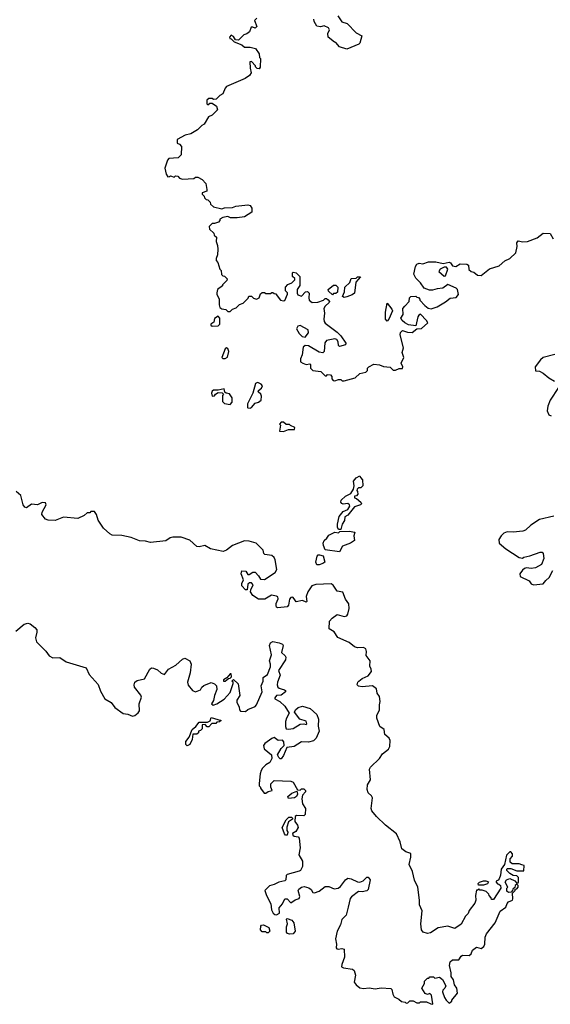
# Model space of a CAD drawing. Extents: x 2106670 to 2323771, y 35271 to 224896.
# Tile 195 of 256: x 2256407 to 2260866, y 93180 to 101452. Entities that reach past the tile are written whole.
import ezdxf

# ---------------------------------------------------------------- set-up
doc = ezdxf.new("R2010")
doc.units = 0

msp = doc.modelspace()

# ---------------------------------------------------------------- linework, layer by layer
at = {"layer": '0CON20XD'}
for points in [[(2258400, 101465), (2258380, 101445), (2258400, 101395), (2258385, 101380), (2258365, 101390), (2258351.7, 101388.3), (2258339.3, 101350.7), (2258317, 101333), (2258290, 101325), (2258245, 101280), (2258221.7, 101281.7), (2258205, 101310), (2258185, 101322.5), (2258170, 101305), (2258173.6, 101293.6), (2258185, 101290), (2258210, 101265), (2258275, 101240), (2258295, 101220), (2258345, 101220), (2258388.3, 101208.3), (2258420, 101165), (2258423, 101133), (2258430, 101125), (2258428.3, 101051.7), (2258420, 101040), (2258401.7, 101041.7), (2258390, 101055), (2258390, 101065), (2258355, 101100), (2258341.7, 101098.3), (2258342.5, 101045), (2258352.5, 101005), (2258338.3, 100981.7), (2258301.7, 100958.3), (2258145, 100890), (2258133, 100877), (2258115, 100830), (2258090, 100815), (2258057, 100783), (2258035, 100780), (2258025, 100790), (2257995, 100790), (2257980, 100775), (2257980, 100745), (2257985, 100740), (2257995, 100740), (2258005, 100750), (2258025, 100750), (2258060, 100725), (2258070, 100695), (2258025, 100650), (2257993.6, 100636.4), (2257955.9, 100574.1), (2257937, 100563), (2257900, 100525), (2257845, 100492.5), (2257798.3, 100481.7), (2257730, 100445), (2257730, 100415), (2257750, 100405), (2257767, 100387), (2257762.5, 100315), (2257739.3, 100290.7), (2257660, 100285), (2257648.3, 100271.7), (2257627.5, 100205), (2257637.5, 100155), (2257652.5, 100132.5), (2257667, 100133), (2257675, 100140), (2257705, 100130), (2257710, 100135), (2257715, 100140), (2257735, 100137.5), (2257751.2, 100121.2), (2257775, 100111.2), (2257871.7, 100118.3), (2257885, 100127.5), (2257905, 100127.5), (2257939.3, 100109.3), (2257970, 100075), (2257980, 100025), (2257978.3, 100011.7), (2257941.7, 99998.3), (2257940, 99985), (2257958.3, 99968.3), (2257960, 99955), (2257975, 99940), (2257988.3, 99938.3), (2258008.3, 99918.3), (2258011.7, 99901.7), (2258035, 99880), (2258105, 99862.5), (2258128.3, 99871.7), (2258195, 99872.5), (2258223.6, 99886.4), (2258325, 99897.5), (2258345, 99890), (2258357, 99867), (2258356.7, 99833.3), (2258295, 99796.7), (2258235, 99787.5), (2258178.3, 99788.3), (2258155, 99797.5), (2258115, 99790), (2258090, 99775), (2258090, 99765), (2258078.3, 99751.7), (2258045, 99740), (2258025, 99740), (2258000, 99715), (2258001.7, 99691.7), (2258038.3, 99658.3), (2258041.7, 99641.7), (2258060, 99625), (2258058.3, 99588.3), (2258070, 99555), (2258072.5, 99525), (2258070, 99475), (2258057.5, 99445), (2258058.3, 99428.3), (2258071.7, 99411.7), (2258090, 99355), (2258100, 99345), (2258101.7, 99311.7), (2258115, 99300), (2258128.3, 99298.3), (2258150, 99275), (2258148.3, 99261.7), (2258110, 99225), (2258110, 99215), (2258070, 99185), (2258063, 99157), (2258062.5, 99145), (2258083, 99103), (2258083.3, 99055), (2258090, 99035), (2258105, 99022.5), (2258138.3, 99018.3), (2258155, 99000), (2258175, 99000), (2258195, 99020), (2258225, 99030), (2258255, 99060), (2258285, 99070), (2258328.3, 99111.7), (2258331.7, 99128.3), (2258355, 99130), (2258371.7, 99111.7), (2258397, 99103), (2258420, 99115), (2258431.7, 99148.3), (2258445, 99160), (2258465, 99160), (2258475, 99150), (2258515, 99150), (2258525, 99160), (2258535, 99160), (2258545, 99150), (2258558.3, 99148.3), (2258571.7, 99131.7), (2258600, 99095), (2258625, 99090), (2258636.4, 99093.6), (2258657.5, 99145), (2258657, 99157), (2258640, 99175), (2258640, 99205), (2258661.7, 99228.3), (2258695, 99240), (2258720, 99265), (2258718.3, 99278.3), (2258700, 99295), (2258700, 99325), (2258705, 99330), (2258730, 99325), (2258760, 99295), (2258762.5, 99265), (2258761.7, 99218.3), (2258737.5, 99185), (2258737.5, 99155), (2258745, 99140), (2258775, 99130), (2258810, 99165), (2258827, 99167), (2258840, 99155), (2258835.8, 99115), (2258840.8, 99095), (2258865, 99076.5), (2258912.2, 99077.8), (2258960, 99095), (2258975, 99110), (2258985, 99110), (2258998.3, 99098.3), (2259010, 99085), (2259007.5, 99075), (2258974.3, 99045.7), (2258962.5, 99025), (2258968.9, 98985), (2258962.2, 98935), (2258965.6, 98915.6), (2258975, 98902), (2259075, 98826), (2259105.8, 98795), (2259146.7, 98735), (2259145, 98720), (2259095, 98707.5), (2259087.5, 98715), (2259084, 98745), (2259072.5, 98765), (2259055, 98769.2), (2258985, 98756), (2258972.1, 98737.9), (2258965.7, 98665), (2258955, 98652.5), (2258925, 98657.5), (2258835, 98712), (2258805, 98713.8), (2258788.3, 98701.7), (2258780, 98635), (2258767.4, 98602.6), (2258768.1, 98578.1), (2258786.7, 98565)], [(2259080, 101485), (2259113.6, 101433.6), (2259158.3, 101418.3), (2259235, 101341.2), (2259282.5, 101315), (2259266.2, 101255), (2259256.7, 101245), (2259157, 101203), (2259093.9, 101223.9), (2259065, 101260), (2259051.7, 101261.7), (2259000, 101305), (2258997.5, 101335), (2259010, 101365), (2259003, 101383), (2258965, 101400), (2258935, 101392.5), (2258905, 101397.5), (2258882.5, 101435), (2258877.5, 101455)], [(2258786.7, 98565), (2258815, 98556), (2258845, 98560), (2258850, 98555), (2258850, 98525), (2258870, 98505), (2258937, 98497), (2258975, 98460), (2258985, 98460), (2258995, 98470), (2259018.3, 98468.3), (2259030, 98455), (2259030, 98435), (2259041.7, 98421.7), (2259055, 98417.5), (2259085, 98430), (2259105, 98430), (2259118.3, 98418.3), (2259135, 98417.5), (2259225, 98443.8), (2259265, 98480), (2259315, 98490), (2259330, 98505), (2259330, 98525), (2259340, 98535), (2259383.6, 98556.4), (2259431.7, 98551.7), (2259465, 98537.5), (2259521.7, 98531.7), (2259546.4, 98506.4), (2259565, 98508), (2259595, 98522.2), (2259625, 98521.9), (2259627.1, 98535), (2259612.7, 98565), (2259634.4, 98615), (2259620.7, 98655), (2259631.2, 98695), (2259604.4, 98805), (2259606.9, 98825), (2259625, 98841.5), (2259665, 98826.2), (2259706.2, 98825), (2259745, 98854), (2259785, 98858.1), (2259836, 98905), (2259825.9, 98925.9), (2259775, 98977.5), (2259760.7, 98969.3), (2259752.5, 98955), (2259735, 98880), (2259675, 98888.8), (2259645, 98904.2), (2259620.8, 98925), (2259611.2, 98945), (2259630, 98975), (2259627.5, 99025), (2259642.5, 99045), (2259680, 99085), (2259682.5, 99115), (2259695, 99127.5), (2259735, 99130), (2259745, 99120), (2259758.3, 99118.3), (2259770, 99105), (2259770, 99095), (2259810.7, 99050.7), (2259839.3, 99029.3), (2259865, 99023.8), (2259915, 99040), (2259985, 99080), (2260025, 99112.5), (2260075, 99118.8), (2260095, 99142.5), (2260085.6, 99185), (2260076, 99195), (2260005, 99226), (2259964.1, 99195.9), (2259915, 99191.2), (2259875, 99180), (2259850.7, 99180.7), (2259807, 99197), (2259775, 99240), (2259735, 99280), (2259720, 99315), (2259733, 99377), (2259743.6, 99396.4), (2259763, 99407), (2259795, 99400), (2259843.6, 99416.4), (2259865, 99417.5), (2259905, 99416.7), (2259966.2, 99403.8), (2260015, 99413.3), (2260027.7, 99407.7), (2260045, 99383.3), (2260072.5, 99377.5), (2260108.3, 99401.7), (2260165, 99397.5), (2260178.3, 99388.3), (2260183, 99353), (2260200, 99335), (2260225, 99330), (2260255, 99306.7), (2260285, 99303.3), (2260355, 99357.5), (2260436.1, 99383.9), (2260485, 99426.2), (2260525, 99446), (2260576.3, 99493.7), (2260589.2, 99545), (2260584.1, 99575.9), (2260595, 99592.5), (2260635, 99584.2), (2260675, 99587.5), (2260755, 99620), (2260805, 99659.2), (2260865, 99656.7), (2260889.5, 99609.5)], [(2259975, 99298), (2259985, 99298.8), (2260006.1, 99356.1), (2259995, 99373.3), (2259975, 99373.8), (2259940, 99355), (2259930, 99335), (2259975, 99298)], [(2259135, 99117.5), (2259120, 99125), (2259137.5, 99165), (2259140, 99205), (2259182.5, 99245), (2259191.7, 99278.3), (2259235, 99280), (2259245, 99290), (2259270, 99290), (2259233, 99247), (2259220, 99155), (2259201.2, 99138.8), (2259155, 99122), (2259135, 99117.5)], [(2259035, 99140), (2259001.7, 99171.7), (2259000, 99185), (2259045, 99220), (2259065, 99220), (2259080, 99205), (2259077, 99163), (2259065, 99150), (2259045, 99150), (2259035, 99140)], [(2259495, 98920), (2259482.5, 98935), (2259480, 98995), (2259495, 99070), (2259535, 99020), (2259540, 99005), (2259510, 98935), (2259495, 98920)], [(2258025, 98877.5), (2258075, 98880), (2258087.5, 98895), (2258090, 98925), (2258090, 98945), (2258075, 98960), (2258045, 98940), (2258038.3, 98911.7), (2258012.5, 98895), (2258012.5, 98885), (2258025, 98877.5)], [(2258805, 98783.3), (2258835, 98820), (2258832.5, 98845), (2258765, 98883.3), (2258745, 98878), (2258732.5, 98855), (2258754.5, 98814.5), (2258779.5, 98789.5), (2258805, 98783.3)], [(2258135, 98604), (2258152.7, 98617.3), (2258164.3, 98665), (2258155, 98688.8), (2258145, 98693.8), (2258134.2, 98685.8), (2258106.7, 98615), (2258114.1, 98604.1), (2258135, 98604)], [(2260905, 98638), (2260805, 98613.3), (2260783.3, 98595), (2260740, 98535), (2260741.7, 98501.7), (2260775, 98497.5), (2260805, 98483.3), (2260853.9, 98443.9), (2260902.5, 98415)], [(2258175, 98220), (2258191.7, 98238.3), (2258192.5, 98275), (2258169.3, 98309.3), (2258143, 98313), (2258131.7, 98321.7), (2258125, 98350), (2258075, 98340), (2258035, 98340), (2258025, 98330), (2258017.5, 98315), (2258025, 98290), (2258045, 98292.5), (2258053.6, 98306.4), (2258075, 98320), (2258107.5, 98317.5), (2258120, 98305), (2258112.5, 98295), (2258110, 98245), (2258128.3, 98228.3), (2258175, 98220)], [(2258345, 98187.5), (2258355, 98192.5), (2258385, 98230), (2258415, 98237.5), (2258436.7, 98255), (2258439.5, 98289.5), (2258432.5, 98305), (2258410, 98325), (2258413.6, 98336.4), (2258440, 98355), (2258446.2, 98375), (2258435, 98390), (2258415, 98401.2), (2258405, 98403.3), (2258387.5, 98395), (2258367, 98313), (2258320, 98225), (2258320, 98195), (2258325, 98190), (2258345, 98187.5)], [(2260935, 98362.5), (2260864.1, 98255.9), (2260846.2, 98205), (2260841.2, 98165), (2260855, 98132.5), (2260873.6, 98123.6)], [(2258625, 97993.3), (2258665, 98010), (2258715, 98010), (2258720, 98025), (2258681.7, 98041.7), (2258675, 98050), (2258645, 98050), (2258625, 98070), (2258605, 98070), (2258590, 98055), (2258600, 98045), (2258590, 97995), (2258625, 97993.3)], [(2259105, 97170), (2259085, 97170), (2259077, 97187), (2259077, 97213), (2259093, 97277), (2259125, 97320), (2259165, 97337.5), (2259182.5, 97365), (2259180, 97375), (2259165, 97387.5), (2259125, 97382.5), (2259115, 97387.5), (2259107, 97397), (2259110, 97415), (2259145, 97450), (2259190, 97470), (2259211.7, 97508.3), (2259217.5, 97535), (2259212.5, 97575), (2259235, 97602.5), (2259265, 97620), (2259270, 97605), (2259287, 97587), (2259290, 97535), (2259275, 97520), (2259255, 97520), (2259241.7, 97508.3), (2259240, 97495), (2259247, 97487), (2259250, 97465), (2259238.3, 97451.7), (2259221.7, 97448.3), (2259220, 97435), (2259238.3, 97428.3), (2259275, 97397.5), (2259280, 97385), (2259272.5, 97375), (2259220.8, 97359.2), (2259165, 97290), (2259140, 97275), (2259137.5, 97245), (2259116.9, 97213.1), (2259105, 97170)], [(2258583.4, 94206.6), (2258545, 94187.1), (2258505, 94176.2), (2258466.2, 94135), (2258480, 94095), (2258517.5, 94025), (2258523, 93973), (2258537, 93947), (2258550, 93935), (2258565, 93932.5), (2258590, 93945), (2258588.3, 93991.7), (2258616.1, 94023.9), (2258634, 94066), (2258656.1, 94066.1), (2258685, 94032.5), (2258721.1, 94058.9), (2258755, 94070), (2258760, 94085), (2258747.5, 94135), (2258753, 94147), (2258775.7, 94164.3), (2258798.8, 94168.8), (2258837.9, 94157.9), (2258856.2, 94145), (2258870.5, 94120.5), (2258885, 94116.2), (2258925, 94130.8), (2258975, 94168.9), (2259005, 94168.9), (2259048.6, 94151.4), (2259083.9, 94156.1), (2259101.7, 94168.3), (2259145, 94226.2), (2259165, 94239.2), (2259193, 94233), (2259245, 94208), (2259265, 94206.2), (2259293.6, 94216.4), (2259325, 94247.5), (2259335, 94247.5), (2259352.5, 94225), (2259335, 94143.3), (2259325, 94134), (2259285.8, 94124.2), (2259255, 94128.8), (2259195, 94084), (2259185, 94067.5), (2259167.1, 93995), (2259151.4, 93928.6), (2259115, 93893.3), (2259102.5, 93847.5), (2259075.8, 93795), (2259061.2, 93731.2), (2259068.8, 93685), (2259066.7, 93655), (2259072.5, 93645), (2259082.3, 93642.3), (2259115, 93650), (2259133.6, 93643.6), (2259136, 93575), (2259113.3, 93515), (2259112.5, 93495), (2259127, 93487), (2259203.9, 93473.9), (2259216.7, 93465), (2259228.8, 93425), (2259217, 93367), (2259234.1, 93344.1), (2259265, 93318.8), (2259295, 93311.9), (2259345, 93318), (2259395, 93309.2), (2259445, 93317.5), (2259525, 93312), (2259534.3, 93304.3), (2259543.1, 93265), (2259555, 93242.9), (2259593.5, 93223.5), (2259615, 93203.3), (2259647.5, 93197.5), (2259655, 93190), (2259668.3, 93191.7), (2259685, 93210), (2259715, 93210), (2259745, 93192.5), (2259767, 93193), (2259775, 93200), (2259825, 93200), (2259863, 93183), (2259875, 93180), (2259880, 93185), (2259867.5, 93257.5), (2259855, 93270), (2259835, 93262.5), (2259815, 93270), (2259787.5, 93315), (2259810, 93355), (2259810, 93375), (2259835, 93400), (2259845, 93400), (2259855, 93410), (2259885, 93410), (2259895, 93400), (2259935, 93407.5), (2259959.3, 93389.3), (2259987.5, 93335), (2259980, 93315), (2259961.7, 93298.3), (2259960, 93285), (2259978.3, 93238.3), (2259990, 93215), (2260015, 93190), (2260040, 93205), (2260040, 93215), (2260087, 93273), (2260081.2, 93315), (2260062.5, 93345), (2260052, 93385), (2260033.8, 93415), (2260033.3, 93445), (2260020, 93505), (2260023.9, 93536.1), (2260045, 93553.8), (2260096.7, 93555), (2260116.1, 93583.9), (2260128.3, 93591.7), (2260185, 93590), (2260200, 93605), (2260212.5, 93635), (2260245, 93660), (2260285, 93650), (2260306.7, 93665), (2260315.8, 93685), (2260318, 93745), (2260329.2, 93770.8), (2260402.5, 93865), (2260446.2, 93963.8), (2260492.5, 93995), (2260503, 94027), (2260515, 94040), (2260547.5, 94055), (2260552.5, 94065), (2260550, 94115), (2260570, 94135), (2260571.7, 94148.3), (2260585, 94150), (2260597.5, 94165), (2260597, 94177), (2260585, 94190), (2260571.7, 94178.3), (2260568.3, 94161.7), (2260551.7, 94148.3), (2260550, 94135), (2260538.3, 94121.7), (2260515, 94120), (2260501.7, 94131.7), (2260500, 94155), (2260510, 94165), (2260487.5, 94205), (2260497.5, 94225), (2260527, 94237), (2260568.3, 94218.3), (2260581.7, 94201.7), (2260595, 94200), (2260600, 94205), (2260600, 94245), (2260585, 94260), (2260553, 94263), (2260525, 94277.5), (2260500, 94305), (2260500, 94315), (2260505, 94320), (2260535, 94320), (2260585, 94302.5), (2260645, 94302.5), (2260647, 94347), (2260628.3, 94351.7), (2260605, 94360), (2260545, 94360), (2260530, 94375), (2260528.3, 94401.7), (2260550, 94425), (2260550, 94445), (2260535, 94460), (2260525, 94460), (2260498.3, 94431.7), (2260480, 94355), (2260452.5, 94315), (2260447.5, 94265), (2260437, 94233), (2260428.3, 94221.7), (2260410, 94215), (2260410, 94205), (2260421.7, 94191.7), (2260435, 94190), (2260448.3, 94178.3), (2260450, 94155), (2260388.3, 94061.7), (2260371.7, 94061.7), (2260370, 94075), (2260353, 94093), (2260350, 94105), (2260327, 94127), (2260295, 94140), (2260275, 94140), (2260265, 94150), (2260255, 94140), (2260245, 94140), (2260237.5, 94095), (2260240, 94055), (2260231.7, 94028.3), (2260185, 93967.5), (2260176.1, 93943.9), (2260155, 93920), (2260116.4, 93853.6), (2260065, 93817.5), (2260005, 93836.7), (2259925, 93822.5), (2259860.7, 93779.3), (2259835, 93773.8), (2259797.3, 93787.3), (2259783.8, 93805), (2259779.2, 93855), (2259788.8, 93965), (2259766.9, 94015), (2259767.5, 94055), (2259753.1, 94165), (2259723.6, 94223.6), (2259708.1, 94295), (2259680, 94355), (2259694.4, 94415), (2259695, 94446.2), (2259650.9, 94460.9), (2259617.5, 94485), (2259605.4, 94545.4), (2259573, 94613), (2259481.2, 94685), (2259405, 94758.8), (2259365.8, 94805.8), (2259362, 94825), (2259370.6, 94915), (2259362.4, 94932.4), (2259335, 94956.2), (2259327.5, 94985), (2259330.5, 95025), (2259354.5, 95065), (2259345.5, 95155), (2259355, 95171.9), (2259429.5, 95245), (2259454.7, 95285.3), (2259506.5, 95323.5), (2259516.9, 95345), (2259519.7, 95395), (2259512.5, 95415), (2259475.4, 95445.4), (2259469.4, 95489.4), (2259434.3, 95514.3), (2259408.5, 95585), (2259408.9, 95605), (2259431.1, 95655), (2259429.5, 95695), (2259436.2, 95725), (2259430.5, 95765), (2259410.9, 95795), (2259405, 95830), (2259372.5, 95855), (2259285, 95845.8), (2259255, 95852.5), (2259244.3, 95865), (2259247.5, 95885), (2259256, 95895), (2259285, 95917.1), (2259335, 95939.2), (2259362.5, 95975), (2259362, 95995), (2259350.5, 96020.5), (2259353.1, 96065), (2259320, 96110), (2259321.9, 96145), (2259316.5, 96165), (2259295, 96177.7), (2259245, 96174.4), (2259221.8, 96181.8), (2259175, 96219.5), (2259081.5, 96261.5), (2259049.9, 96309.9), (2259009.1, 96335), (2259010.3, 96399.7), (2259032, 96425), (2259075, 96453.8), (2259135, 96438), (2259155, 96444), (2259165, 96457.5), (2259176.2, 96505), (2259172, 96545), (2259143.9, 96583.9), (2259123, 96643), (2259075, 96650), (2259041.7, 96701.7), (2259025, 96712.5), (2258895, 96706.7), (2258862.5, 96695), (2258827.5, 96645), (2258813.3, 96605), (2258818.8, 96565), (2258815, 96557.5), (2258785, 96571.2), (2258730.7, 96560.7), (2258712.5, 96585), (2258701.7, 96601.7), (2258685, 96597.5), (2258675, 96582.5), (2258665.8, 96534.2), (2258655, 96520), (2258575, 96510.8), (2258565.9, 96515.9), (2258561.2, 96531.2), (2258561.7, 96548.3), (2258578, 96585), (2258575, 96602.5), (2258565, 96610), (2258523.6, 96616.4), (2258467, 96583), (2258413.6, 96583.6), (2258367.5, 96615), (2258347.5, 96645), (2258348.3, 96661.7), (2258370, 96705), (2258355, 96720), (2258338.3, 96721.7), (2258325, 96710), (2258317.5, 96662.5), (2258305, 96662.5), (2258272.5, 96695), (2258272.5, 96715), (2258286.7, 96745), (2258269.3, 96795), (2258275, 96822.9), (2258308.7, 96818.7), (2258325, 96790), (2258335, 96790), (2258365, 96810), (2258385, 96810), (2258415, 96780), (2258431.7, 96751.7), (2258465, 96747.5), (2258553, 96807), (2258567, 96833), (2258554.2, 96915), (2258545, 96933.8), (2258525, 96949.2), (2258467.5, 96957.5), (2258458.3, 96968.3), (2258452.5, 96995), (2258393.6, 97053.6), (2258335, 97071.2), (2258295, 97073.3), (2258195.5, 97034.5), (2258145, 96993.8), (2258117, 96983), (2258010, 97005), (2257963.3, 97033.3), (2257915, 97023.8), (2257895, 97026), (2257838.1, 97078.1), (2257764.5, 97104.5), (2257694.4, 97104.4), (2257670.9, 97099.1), (2257635, 97074.3), (2257505, 97059.6), (2257465, 97070.4), (2257415, 97072.2), (2257345, 97100.6), (2257265, 97119.4), (2257185, 97122), (2257163.2, 97133.2), (2257110.9, 97180.9), (2257066.4, 97246.4), (2257052.5, 97295), (2257035, 97320), (2257005, 97320), (2256995, 97310), (2256975, 97310), (2256950, 97285), (2256895, 97262.5), (2256775, 97272.5), (2256705, 97243.3), (2256645, 97246.2), (2256623.3, 97255), (2256592.5, 97295), (2256596, 97315), (2256628.8, 97375), (2256623.6, 97393.6), (2256595, 97396.7), (2256555, 97376.2), (2256505, 97382.5), (2256465, 97351.1), (2256450.6, 97355), (2256437.2, 97377.2), (2256415, 97453.3), (2256377.5, 97487.5)], [(2260895, 97280), (2260775, 97253.8), (2260703.3, 97205), (2260656.9, 97163.1), (2260635, 97153.8), (2260555, 97146.7), (2260505, 97150), (2260475, 97137.5), (2260452.5, 97115), (2260433.3, 97085), (2260437.5, 97055), (2260492.5, 97005), (2260605, 96932.5), (2260631.7, 96928.3), (2260643, 96937), (2260695, 96947.5), (2260780.7, 96979.3), (2260797, 96977), (2260807, 96967), (2260812.5, 96925), (2260792.5, 96875), (2260743, 96847), (2260705, 96840), (2260665, 96846.7), (2260649.3, 96840.7), (2260632.3, 96827.7), (2260610, 96795), (2260612.5, 96775), (2260688.3, 96738.3), (2260705, 96713.3), (2260725, 96703.3), (2260805, 96712.5), (2260828.3, 96741.7), (2260858, 96765), (2260888.8, 96825)], [(2259095, 96982.5), (2258975, 96997.5), (2258958.8, 97035), (2258956.7, 97055), (2258965, 97077.5), (2258987.5, 97095), (2259005, 97122.5), (2259055, 97147.5), (2259085, 97140), (2259098.3, 97151.7), (2259175, 97155.4), (2259222.5, 97145), (2259216, 97115), (2259220, 97075), (2259187.5, 97055), (2259120.4, 97029.6), (2259095, 96982.5)], [(2258905, 96872.5), (2258896.2, 96895), (2258905.7, 96945), (2258914.7, 96955.3), (2258927.3, 96957.3), (2258957.9, 96947.9), (2258972.5, 96895), (2258955, 96882.5), (2258925, 96873.3), (2258905, 96872.5)], [(2256375, 96315.8), (2256445, 96374.7), (2256475, 96382.3), (2256495, 96376.4), (2256535.2, 96345.2), (2256549.4, 96325), (2256550.8, 96305), (2256540.6, 96259.4), (2256546.8, 96225), (2256627.1, 96147.1), (2256655, 96107.1), (2256685, 96092), (2256745, 96092.5), (2256797.5, 96057.5), (2256965, 96005.5), (2256991.8, 95951.8), (2257065, 95867.5), (2257085, 95812), (2257123.3, 95745), (2257174.3, 95714.3), (2257205, 95673.8), (2257275, 95622.5), (2257315, 95618.5), (2257355, 95601.1), (2257375, 95605.6), (2257402.2, 95627.8), (2257413.1, 95645), (2257412.1, 95705), (2257430.5, 95760.5), (2257425, 95778), (2257372.9, 95845), (2257367.5, 95865), (2257375, 95886), (2257395, 95900), (2257456, 95915), (2257501.4, 95995), (2257515, 96005.7), (2257532.5, 96005), (2257565, 95990.8), (2257595, 95962.5), (2257625, 95950), (2257657.5, 95995), (2257719.7, 96030.3), (2257775, 96080), (2257795, 96088), (2257835.9, 96065.9), (2257847.3, 96037.3), (2257840, 95965), (2257816.2, 95885), (2257821.7, 95861.7), (2257860, 95815), (2257885, 95806.2), (2257925, 95821.2), (2257936.7, 95845), (2257953.1, 95856.9), (2258015, 95883.3), (2258043.6, 95873.6), (2258060, 95855), (2258063.8, 95825), (2258043.3, 95775), (2258036.4, 95733.6), (2258020, 95705), (2258033.3, 95693.3), (2258062.5, 95705), (2258125, 95743.3), (2258175, 95800), (2258200, 95875), (2258200, 95885), (2258190, 95895), (2258205, 95910), (2258241.7, 95871.7), (2258256.2, 95775), (2258232.5, 95735), (2258233, 95717), (2258252.5, 95675), (2258253, 95653), (2258261.7, 95641.7), (2258305, 95640), (2258323, 95657), (2258385, 95682.5), (2258397.5, 95695), (2258445.8, 95805), (2258436.5, 95855), (2258452, 95895), (2258454, 95925), (2258489.5, 95950.5), (2258514.6, 96015), (2258515, 96037.5), (2258505.6, 96065), (2258523.2, 96115), (2258507.1, 96195), (2258515, 96217.8), (2258533.3, 96226.7), (2258587.3, 96217.3), (2258616.7, 96205), (2258621.2, 96195), (2258606.9, 96135), (2258637.8, 96107.8), (2258644, 96095), (2258640, 96075), (2258580.8, 95985), (2258596.2, 95945), (2258572.5, 95885), (2258572, 95865), (2258576.7, 95845), (2258587.5, 95835), (2258605, 95830.8), (2258632.3, 95822.3), (2258640, 95815), (2258640, 95805), (2258605, 95776), (2258565, 95773.8), (2258551.2, 95755), (2258551.2, 95745), (2258592.6, 95722.6), (2258634, 95685), (2258672.5, 95625), (2258648.8, 95585), (2258641.2, 95555), (2258640, 95515), (2258647.5, 95495), (2258665, 95491.2), (2258705, 95495.8), (2258765, 95533.8), (2258795, 95537.5), (2258815, 95530), (2258820, 95535), (2258815, 95557.5), (2258762.5, 95575), (2258716.7, 95635), (2258725.9, 95654.1), (2258745.9, 95674.1), (2258784.1, 95685.9), (2258848.8, 95665), (2258905, 95613.3), (2258917.1, 95575), (2258915.9, 95515.9), (2258923.3, 95475), (2258897.5, 95415), (2258876.2, 95393.8), (2258835, 95383.3), (2258775, 95386.2), (2258713.9, 95346.1), (2258651.7, 95338.3), (2258625, 95270), (2258605, 95242.5), (2258595, 95242.5), (2258583.6, 95253.6), (2258573.3, 95275), (2258605, 95330), (2258630, 95355), (2258627.5, 95385), (2258615, 95400), (2258580, 95395), (2258545, 95420), (2258527, 95413), (2258468.3, 95371.7), (2258456, 95355), (2258461.2, 95325), (2258523.3, 95275), (2258526.7, 95245), (2258510, 95210), (2258475, 95192.5), (2258447.5, 95165), (2258436.7, 95145), (2258427.5, 95115), (2258420, 95035), (2258420, 95015), (2258430, 95005), (2258430, 94995), (2258462.5, 94955), (2258475, 94952.5), (2258495, 94967.5), (2258530, 94975), (2258517.5, 95005), (2258518.3, 95031.7), (2258545, 95060), (2258685, 95055.8), (2258703.8, 95045), (2258741.7, 94981.7), (2258765, 94980), (2258775, 94990), (2258795, 94990), (2258810, 94975), (2258810, 94965), (2258783, 94937), (2258777.5, 94905), (2258783.3, 94865), (2258810, 94825), (2258806.4, 94773.6), (2258795, 94762.5), (2258733.3, 94766.7), (2258721.7, 94758.3), (2258720, 94715), (2258742, 94685), (2258747.5, 94665), (2258728, 94632), (2258700, 94615), (2258701.7, 94601.7), (2258713, 94593), (2258747, 94587), (2258757, 94577), (2258763.3, 94495), (2258752.5, 94435), (2258783.9, 94383.9), (2258782.7, 94337.3), (2258766, 94305), (2258755, 94298), (2258655, 94271.2), (2258647.7, 94262.3), (2258643.3, 94225), (2258635, 94216.7), (2258583.4, 94206.6)], [(2258135, 95893.3), (2258161.7, 95918.3), (2258175, 95920), (2258188.3, 95931.7), (2258185, 95957.5), (2258175, 95957.5), (2258148.3, 95921.7), (2258120, 95905), (2258120, 95895), (2258135, 95893.3)], [(2257815, 95350), (2257803, 95363), (2257803, 95387), (2257832.5, 95425), (2257855, 95490), (2257886.7, 95513.3), (2257915, 95550), (2257985, 95550), (2258008.3, 95561.7), (2258015, 95590), (2258100, 95565), (2258087, 95553), (2258065, 95550), (2258055, 95540), (2258021.7, 95538.3), (2257995, 95510), (2257981.7, 95511.7), (2257965, 95530), (2257941.7, 95528.3), (2257940, 95495), (2257925, 95480), (2257910, 95475), (2257908.3, 95461.7), (2257895, 95450), (2257861.7, 95448.3), (2257857.5, 95405), (2257836.4, 95363.6), (2257815, 95350)], [(2258665, 94910), (2258660, 94925), (2258695, 94952.5), (2258735, 94970), (2258742.5, 94945), (2258733, 94927), (2258715, 94913.3), (2258665, 94910)], [(2258655, 94600), (2258641.7, 94601.7), (2258633, 94613), (2258612.5, 94665), (2258645, 94730), (2258668.3, 94751.7), (2258691.7, 94751.7), (2258700, 94745), (2258700, 94735), (2258667, 94713), (2258650.7, 94669.3), (2258650.7, 94640.7), (2258660, 94625), (2258655, 94600)], [(2260305, 94180), (2260261.7, 94181.7), (2260260, 94195), (2260270, 94205), (2260305, 94217.5), (2260325, 94217.5), (2260348.3, 94208.3), (2260338.3, 94191.7), (2260305, 94180)], [(2258675, 93768), (2258657.5, 93775), (2258650, 93785), (2258649.3, 93830.7), (2258657.5, 93855), (2258650, 93895), (2258655, 93900), (2258695, 93887.5), (2258710, 93865), (2258720.8, 93795), (2258705, 93772.5), (2258675, 93768)], [(2258495, 93780), (2258485, 93780), (2258475, 93790), (2258445, 93790), (2258430, 93805), (2258433, 93837), (2258440, 93845), (2258457, 93847), (2258500, 93825), (2258510, 93795), (2258495, 93780)]]:
    msp.add_lwpolyline(points, dxfattribs=at)

doc.saveas('drawing.dxf')
